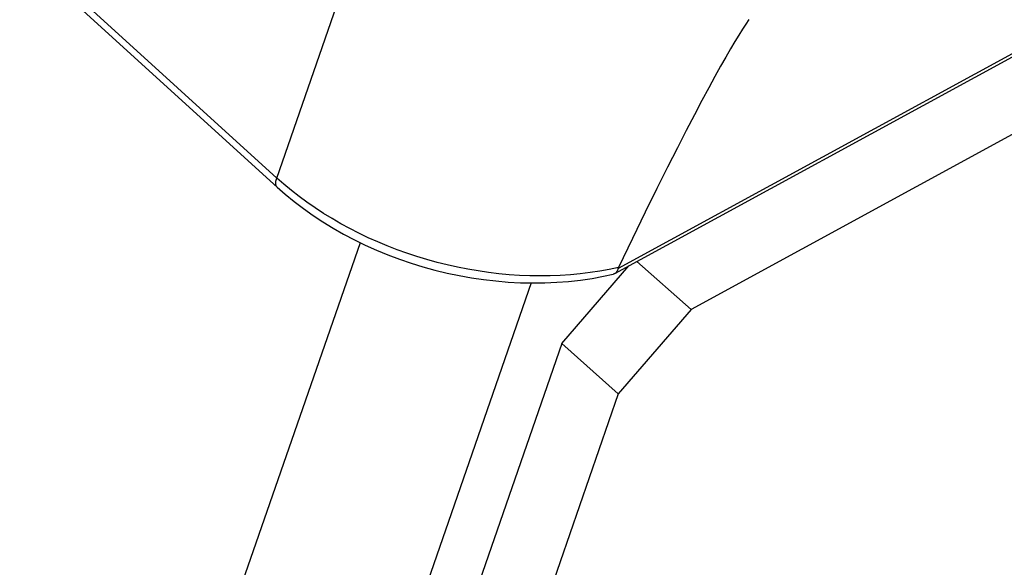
# Model space of a CAD drawing. Extents: x 0 to 594, y 0 to 420.
# Tile 62 of 104: x 543.55 to 545.89, y 99.94 to 101.24. Entities that reach past the tile are written whole.
import ezdxf

# ---------------------------------------------------------------- set-up
doc = ezdxf.new("R2010")
doc.units = 0
doc.header["$LTSCALE"] = 32.67
doc.layers.get('0').update_dxf_attribs({"linetype": 'CONTINUOUS'})
doc.layers.add('DATUM_AXIS', color=7, linetype='CONTINUOUS')

msp = doc.modelspace()

# ---------------------------------------------------------------- linework, layer by layer
at = {"color": 7, "linetype": 'CONTINUOUS'}
for p, q in [((564.029, 111.0332), (544.9619, 100.6377)), ((544.1593, 100.8436), (536.3953, 107.9104)), ((544.9706, 100.6502), (544.9715, 100.6526))]:
    msp.add_line(p, q, dxfattribs=at)
at = {"color": 9, "linetype": 'CONTINUOUS'}
for p, q in [((564.0391, 111.0465), (544.9706, 100.6502)), ((544.1583, 100.8653), (536.3943, 107.9321)), ((544.1583, 100.8653), (544.382, 101.5099)), ((541.3809, 92.136), (544.3571, 100.7115)), ((544.7637, 100.6157), (541.7421, 91.9092))]:
    msp.add_line(p, q, dxfattribs=at)
at = {"color": 7, "linetype": 'CONTINUOUS'}
for points in [[(545.2814, 101.2424), (545.2742, 101.2315), (545.2663, 101.2192), (545.2577, 101.2053), (545.2482, 101.1898), (545.2379, 101.1724), (545.2266, 101.1529), (545.2142, 101.1311), (545.2007, 101.1068), (545.1858, 101.0797), (545.1696, 101.0495), (545.1519, 101.0159), (545.1325, 100.9786), (545.1113, 100.9372), (545.0881, 100.8913), (545.0627, 100.8404), (545.035, 100.784), (545.0047, 100.7216), (544.9715, 100.6526)], [(544.1593, 100.8436), (544.1783, 100.8269), (544.1996, 100.8094), (544.2217, 100.7926), (544.2445, 100.7764), (544.2681, 100.7609), (544.2923, 100.746), (544.3173, 100.7319), (544.3428, 100.7184), (544.3689, 100.7057), (544.3955, 100.6938), (544.4225, 100.6826), (544.45, 100.6723), (544.4779, 100.6628), (544.5061, 100.6541), (544.5346, 100.6463), (544.5633, 100.6393), (544.5922, 100.6332), (544.6213, 100.628), (544.6504, 100.6237), (544.6796, 100.6203), (544.7087, 100.6178), (544.7378, 100.6162), (544.7668, 100.6156), (544.7957, 100.6159), (544.8243, 100.6172), (544.8526, 100.6193), (544.8807, 100.6225), (544.9084, 100.6265), (544.9356, 100.6315), (544.9587, 100.6365)], [(544.9706, 100.6502), (544.9698, 100.6479), (544.9689, 100.6458), (544.9679, 100.6438), (544.9668, 100.6421), (544.9655, 100.6406), (544.9642, 100.6393), (544.9627, 100.6382), (544.9619, 100.6377)], [(544.9619, 100.6377), (544.9611, 100.6373), (544.9594, 100.6367), (544.9587, 100.6365)]]:
    msp.add_lwpolyline(points, dxfattribs=at)
at = {"color": 9, "linetype": 'CONTINUOUS'}
for points in [[(544.1593, 100.8436), (544.1588, 100.8441), (544.1579, 100.8452), (544.1571, 100.8466), (544.1565, 100.8481), (544.1561, 100.8498), (544.1559, 100.8516), (544.1558, 100.8536), (544.156, 100.8557), (544.1563, 100.858), (544.1568, 100.8603), (544.1575, 100.8628), (544.1583, 100.8653)], [(544.9715, 100.6526), (544.9492, 100.6479), (544.9266, 100.6437), (544.9035, 100.6402), (544.8802, 100.6373), (544.8567, 100.6351), (544.8328, 100.6335), (544.8088, 100.6325), (544.7846, 100.6322), (544.7603, 100.6326), (544.7358, 100.6336), (544.7112, 100.6353), (544.6866, 100.6376), (544.662, 100.6405), (544.6374, 100.6441), (544.6128, 100.6482), (544.5883, 100.6531), (544.5638, 100.6585), (544.5396, 100.6646), (544.5154, 100.6712), (544.4915, 100.6785), (544.4678, 100.6863), (544.4444, 100.6947), (544.4212, 100.7037), (544.3984, 100.7132), (544.3758, 100.7232), (544.3537, 100.7338), (544.332, 100.7449), (544.3106, 100.7565), (544.2898, 100.7686), (544.2694, 100.7811), (544.2495, 100.7941), (544.2301, 100.8075), (544.2113, 100.8214), (544.193, 100.8357), (544.1754, 100.8503), (544.1583, 100.8653)]]:
    msp.add_lwpolyline(points, dxfattribs=at)
at = {"layer": 'DATUM_AXIS', "color": 7, "linetype": 'CONTINUOUS'}
for p, q in [((563.8179, 110.7337), (545.1437, 100.5524)), ((544.8363, 100.4712), (544.9956, 100.6561)), ((545.015, 100.6667), (545.1437, 100.5524)), ((545.1437, 100.5524), (544.9708, 100.3517)), ((544.8363, 100.4712), (541.7621, 91.6137)), ((544.8363, 100.4712), (544.9708, 100.3517)), ((544.9708, 100.3517), (541.8967, 91.4942))]:
    msp.add_line(p, q, dxfattribs=at)

doc.saveas('drawing.dxf')
